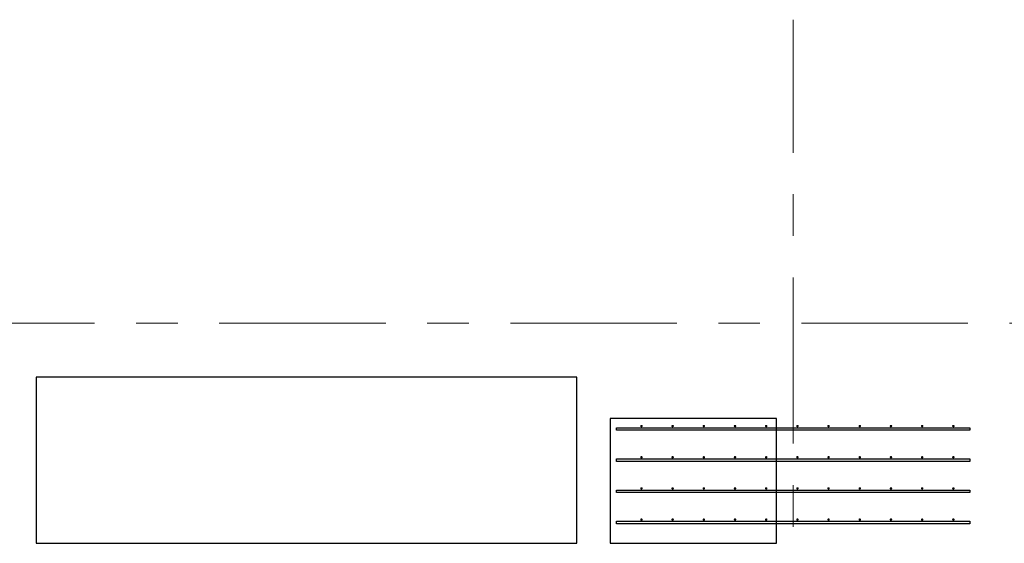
# Model space of a CAD drawing. Header units: metres. Extents: x -38 to 93, y -15 to 21.
# Tile 29 of 193: x 22.09 to 24.46, y 6.87 to 8.13. Entities that reach past the tile are written whole.
import ezdxf

# ---------------------------------------------------------------- set-up
doc = ezdxf.new("R2010")
doc.units = ezdxf.units.M
doc.linetypes.add('______11', pattern=[0.5, 0.4, -0.05, 0, -0.05])
doc.linetypes.add('______5', pattern=[1.1, 0.8, -0.1, 0.1, -0.1])
for name, color, linetype, lineweight in [('XR$2$Осевая линия (1)', 7, '______5', 13), ('XR$4$Арматурный каркас 01', 4, 'Continuous', 35), ('XR$4$Перекрытие (1)', 7, 'Continuous', 35)]:
    doc.layers.add(name, color=color, linetype=linetype, lineweight=lineweight)

msp = doc.modelspace()

# ---------------------------------------------------------------- hatches: boundary and pattern name
at = {"layer": 'XR$4$Арматурный каркас 01', "linetype": 'Continuous', "lineweight": 50, "transparency": 33554687}
for points in [[(23.588, 7.1522), (23.5878, 7.1534), (23.5871, 7.1544), (23.5861, 7.155), (23.585, 7.1552), (23.5839, 7.155), (23.5829, 7.1544), (23.5822, 7.1534), (23.582, 7.1522), (23.5822, 7.1511), (23.5829, 7.1501), (23.5839, 7.1495), (23.585, 7.1492), (23.5861, 7.1495), (23.5871, 7.1501), (23.5878, 7.1511)], [(23.663, 7.1522), (23.6628, 7.1534), (23.6621, 7.1544), (23.6611, 7.155), (23.66, 7.1552), (23.6589, 7.155), (23.6579, 7.1544), (23.6572, 7.1534), (23.657, 7.1522), (23.6572, 7.1511), (23.6579, 7.1501), (23.6589, 7.1495), (23.66, 7.1492), (23.6611, 7.1495), (23.6621, 7.1501), (23.6628, 7.1511)], [(23.738, 7.1522), (23.7378, 7.1534), (23.7371, 7.1544), (23.7361, 7.155), (23.735, 7.1552), (23.7339, 7.155), (23.7329, 7.1544), (23.7322, 7.1534), (23.732, 7.1522), (23.7322, 7.1511), (23.7329, 7.1501), (23.7339, 7.1495), (23.735, 7.1492), (23.7361, 7.1495), (23.7371, 7.1501), (23.7378, 7.1511)], [(23.813, 7.1522), (23.8128, 7.1534), (23.8121, 7.1544), (23.8111, 7.155), (23.81, 7.1552), (23.8089, 7.155), (23.8079, 7.1544), (23.8072, 7.1534), (23.807, 7.1522), (23.8072, 7.1511), (23.8079, 7.1501), (23.8089, 7.1495), (23.81, 7.1492), (23.8111, 7.1495), (23.8121, 7.1501), (23.8128, 7.1511)], [(23.888, 7.1522), (23.8878, 7.1534), (23.8871, 7.1544), (23.8861, 7.155), (23.885, 7.1552), (23.8839, 7.155), (23.8829, 7.1544), (23.8822, 7.1534), (23.882, 7.1522), (23.8822, 7.1511), (23.8829, 7.1501), (23.8839, 7.1495), (23.885, 7.1492), (23.8861, 7.1495), (23.8871, 7.1501), (23.8878, 7.1511)], [(23.963, 7.1522), (23.9628, 7.1534), (23.9621, 7.1544), (23.9611, 7.155), (23.96, 7.1552), (23.9589, 7.155), (23.9579, 7.1544), (23.9572, 7.1534), (23.957, 7.1522), (23.9572, 7.1511), (23.9579, 7.1501), (23.9589, 7.1495), (23.96, 7.1492), (23.9611, 7.1495), (23.9621, 7.1501), (23.9628, 7.1511)], [(24.038, 7.1522), (24.0378, 7.1534), (24.0371, 7.1544), (24.0361, 7.155), (24.035, 7.1552), (24.0339, 7.155), (24.0329, 7.1544), (24.0322, 7.1534), (24.032, 7.1522), (24.0322, 7.1511), (24.0329, 7.1501), (24.0339, 7.1495), (24.035, 7.1492), (24.0361, 7.1495), (24.0371, 7.1501), (24.0378, 7.1511)], [(24.113, 7.1522), (24.1128, 7.1534), (24.1121, 7.1544), (24.1111, 7.155), (24.11, 7.1552), (24.1089, 7.155), (24.1079, 7.1544), (24.1072, 7.1534), (24.107, 7.1522), (24.1072, 7.1511), (24.1079, 7.1501), (24.1089, 7.1495), (24.11, 7.1492), (24.1111, 7.1495), (24.1121, 7.1501), (24.1128, 7.1511)], [(24.188, 7.1522), (24.1878, 7.1534), (24.1871, 7.1544), (24.1861, 7.155), (24.185, 7.1552), (24.1839, 7.155), (24.1829, 7.1544), (24.1822, 7.1534), (24.182, 7.1522), (24.1822, 7.1511), (24.1829, 7.1501), (24.1839, 7.1495), (24.185, 7.1492), (24.1861, 7.1495), (24.1871, 7.1501), (24.1878, 7.1511)], [(24.263, 7.1522), (24.2628, 7.1534), (24.2621, 7.1544), (24.2611, 7.155), (24.26, 7.1552), (24.2589, 7.155), (24.2579, 7.1544), (24.2572, 7.1534), (24.257, 7.1522), (24.2572, 7.1511), (24.2579, 7.1501), (24.2589, 7.1495), (24.26, 7.1492), (24.2611, 7.1495), (24.2621, 7.1501), (24.2628, 7.1511)], [(24.338, 7.1522), (24.3378, 7.1534), (24.3371, 7.1544), (24.3361, 7.155), (24.335, 7.1552), (24.3339, 7.155), (24.3329, 7.1544), (24.3322, 7.1534), (24.332, 7.1522), (24.3322, 7.1511), (24.3329, 7.1501), (24.3339, 7.1495), (24.335, 7.1492), (24.3361, 7.1495), (24.3371, 7.1501), (24.3378, 7.1511)], [(23.588, 7.0772), (23.5878, 7.0784), (23.5871, 7.0794), (23.5861, 7.08), (23.585, 7.0802), (23.5839, 7.08), (23.5829, 7.0794), (23.5822, 7.0784), (23.582, 7.0772), (23.5822, 7.0761), (23.5829, 7.0751), (23.5839, 7.0745), (23.585, 7.0742), (23.5861, 7.0745), (23.5871, 7.0751), (23.5878, 7.0761)], [(23.663, 7.0772), (23.6628, 7.0784), (23.6621, 7.0794), (23.6611, 7.08), (23.66, 7.0802), (23.6589, 7.08), (23.6579, 7.0794), (23.6572, 7.0784), (23.657, 7.0772), (23.6572, 7.0761), (23.6579, 7.0751), (23.6589, 7.0745), (23.66, 7.0742), (23.6611, 7.0745), (23.6621, 7.0751), (23.6628, 7.0761)], [(23.738, 7.0772), (23.7378, 7.0784), (23.7371, 7.0794), (23.7361, 7.08), (23.735, 7.0802), (23.7339, 7.08), (23.7329, 7.0794), (23.7322, 7.0784), (23.732, 7.0772), (23.7322, 7.0761), (23.7329, 7.0751), (23.7339, 7.0745), (23.735, 7.0742), (23.7361, 7.0745), (23.7371, 7.0751), (23.7378, 7.0761)], [(23.813, 7.0772), (23.8128, 7.0784), (23.8121, 7.0794), (23.8111, 7.08), (23.81, 7.0802), (23.8089, 7.08), (23.8079, 7.0794), (23.8072, 7.0784), (23.807, 7.0772), (23.8072, 7.0761), (23.8079, 7.0751), (23.8089, 7.0745), (23.81, 7.0742), (23.8111, 7.0745), (23.8121, 7.0751), (23.8128, 7.0761)], [(23.888, 7.0772), (23.8878, 7.0784), (23.8871, 7.0794), (23.8861, 7.08), (23.885, 7.0802), (23.8839, 7.08), (23.8829, 7.0794), (23.8822, 7.0784), (23.882, 7.0772), (23.8822, 7.0761), (23.8829, 7.0751), (23.8839, 7.0745), (23.885, 7.0742), (23.8861, 7.0745), (23.8871, 7.0751), (23.8878, 7.0761)], [(23.963, 7.0772), (23.9628, 7.0784), (23.9621, 7.0794), (23.9611, 7.08), (23.96, 7.0802), (23.9589, 7.08), (23.9579, 7.0794), (23.9572, 7.0784), (23.957, 7.0772), (23.9572, 7.0761), (23.9579, 7.0751), (23.9589, 7.0745), (23.96, 7.0742), (23.9611, 7.0745), (23.9621, 7.0751), (23.9628, 7.0761)], [(24.038, 7.0772), (24.0378, 7.0784), (24.0371, 7.0794), (24.0361, 7.08), (24.035, 7.0802), (24.0339, 7.08), (24.0329, 7.0794), (24.0322, 7.0784), (24.032, 7.0772), (24.0322, 7.0761), (24.0329, 7.0751), (24.0339, 7.0745), (24.035, 7.0742), (24.0361, 7.0745), (24.0371, 7.0751), (24.0378, 7.0761)], [(24.113, 7.0772), (24.1128, 7.0784), (24.1121, 7.0794), (24.1111, 7.08), (24.11, 7.0802), (24.1089, 7.08), (24.1079, 7.0794), (24.1072, 7.0784), (24.107, 7.0772), (24.1072, 7.0761), (24.1079, 7.0751), (24.1089, 7.0745), (24.11, 7.0742), (24.1111, 7.0745), (24.1121, 7.0751), (24.1128, 7.0761)], [(24.188, 7.0772), (24.1878, 7.0784), (24.1871, 7.0794), (24.1861, 7.08), (24.185, 7.0802), (24.1839, 7.08), (24.1829, 7.0794), (24.1822, 7.0784), (24.182, 7.0772), (24.1822, 7.0761), (24.1829, 7.0751), (24.1839, 7.0745), (24.185, 7.0742), (24.1861, 7.0745), (24.1871, 7.0751), (24.1878, 7.0761)], [(24.263, 7.0772), (24.2628, 7.0784), (24.2621, 7.0794), (24.2611, 7.08), (24.26, 7.0802), (24.2589, 7.08), (24.2579, 7.0794), (24.2572, 7.0784), (24.257, 7.0772), (24.2572, 7.0761), (24.2579, 7.0751), (24.2589, 7.0745), (24.26, 7.0742), (24.2611, 7.0745), (24.2621, 7.0751), (24.2628, 7.0761)], [(24.338, 7.0772), (24.3378, 7.0784), (24.3371, 7.0794), (24.3361, 7.08), (24.335, 7.0802), (24.3339, 7.08), (24.3329, 7.0794), (24.3322, 7.0784), (24.332, 7.0772), (24.3322, 7.0761), (24.3329, 7.0751), (24.3339, 7.0745), (24.335, 7.0742), (24.3361, 7.0745), (24.3371, 7.0751), (24.3378, 7.0761)], [(23.588, 7.0022), (23.5878, 7.0034), (23.5871, 7.0044), (23.5861, 7.005), (23.585, 7.0052), (23.5839, 7.005), (23.5829, 7.0044), (23.5822, 7.0034), (23.582, 7.0022), (23.5822, 7.0011), (23.5829, 7.0001), (23.5839, 6.9995), (23.585, 6.9992), (23.5861, 6.9995), (23.5871, 7.0001), (23.5878, 7.0011)], [(23.663, 7.0022), (23.6628, 7.0034), (23.6621, 7.0044), (23.6611, 7.005), (23.66, 7.0052), (23.6589, 7.005), (23.6579, 7.0044), (23.6572, 7.0034), (23.657, 7.0022), (23.6572, 7.0011), (23.6579, 7.0001), (23.6589, 6.9995), (23.66, 6.9992), (23.6611, 6.9995), (23.6621, 7.0001), (23.6628, 7.0011)], [(23.738, 7.0022), (23.7378, 7.0034), (23.7371, 7.0044), (23.7361, 7.005), (23.735, 7.0052), (23.7339, 7.005), (23.7329, 7.0044), (23.7322, 7.0034), (23.732, 7.0022), (23.7322, 7.0011), (23.7329, 7.0001), (23.7339, 6.9995), (23.735, 6.9992), (23.7361, 6.9995), (23.7371, 7.0001), (23.7378, 7.0011)], [(23.813, 7.0022), (23.8128, 7.0034), (23.8121, 7.0044), (23.8111, 7.005), (23.81, 7.0052), (23.8089, 7.005), (23.8079, 7.0044), (23.8072, 7.0034), (23.807, 7.0022), (23.8072, 7.0011), (23.8079, 7.0001), (23.8089, 6.9995), (23.81, 6.9992), (23.8111, 6.9995), (23.8121, 7.0001), (23.8128, 7.0011)], [(23.888, 7.0022), (23.8878, 7.0034), (23.8871, 7.0044), (23.8861, 7.005), (23.885, 7.0052), (23.8839, 7.005), (23.8829, 7.0044), (23.8822, 7.0034), (23.882, 7.0022), (23.8822, 7.0011), (23.8829, 7.0001), (23.8839, 6.9995), (23.885, 6.9992), (23.8861, 6.9995), (23.8871, 7.0001), (23.8878, 7.0011)], [(23.963, 7.0022), (23.9628, 7.0034), (23.9621, 7.0044), (23.9611, 7.005), (23.96, 7.0052), (23.9589, 7.005), (23.9579, 7.0044), (23.9572, 7.0034), (23.957, 7.0022), (23.9572, 7.0011), (23.9579, 7.0001), (23.9589, 6.9995), (23.96, 6.9992), (23.9611, 6.9995), (23.9621, 7.0001), (23.9628, 7.0011)], [(24.038, 7.0022), (24.0378, 7.0034), (24.0371, 7.0044), (24.0361, 7.005), (24.035, 7.0052), (24.0339, 7.005), (24.0329, 7.0044), (24.0322, 7.0034), (24.032, 7.0022), (24.0322, 7.0011), (24.0329, 7.0001), (24.0339, 6.9995), (24.035, 6.9992), (24.0361, 6.9995), (24.0371, 7.0001), (24.0378, 7.0011)], [(24.113, 7.0022), (24.1128, 7.0034), (24.1121, 7.0044), (24.1111, 7.005), (24.11, 7.0052), (24.1089, 7.005), (24.1079, 7.0044), (24.1072, 7.0034), (24.107, 7.0022), (24.1072, 7.0011), (24.1079, 7.0001), (24.1089, 6.9995), (24.11, 6.9992), (24.1111, 6.9995), (24.1121, 7.0001), (24.1128, 7.0011)], [(24.188, 7.0022), (24.1878, 7.0034), (24.1871, 7.0044), (24.1861, 7.005), (24.185, 7.0052), (24.1839, 7.005), (24.1829, 7.0044), (24.1822, 7.0034), (24.182, 7.0022), (24.1822, 7.0011), (24.1829, 7.0001), (24.1839, 6.9995), (24.185, 6.9992), (24.1861, 6.9995), (24.1871, 7.0001), (24.1878, 7.0011)], [(24.263, 7.0022), (24.2628, 7.0034), (24.2621, 7.0044), (24.2611, 7.005), (24.26, 7.0052), (24.2589, 7.005), (24.2579, 7.0044), (24.2572, 7.0034), (24.257, 7.0022), (24.2572, 7.0011), (24.2579, 7.0001), (24.2589, 6.9995), (24.26, 6.9992), (24.2611, 6.9995), (24.2621, 7.0001), (24.2628, 7.0011)], [(24.338, 7.0022), (24.3378, 7.0034), (24.3371, 7.0044), (24.3361, 7.005), (24.335, 7.0052), (24.3339, 7.005), (24.3329, 7.0044), (24.3322, 7.0034), (24.332, 7.0022), (24.3322, 7.0011), (24.3329, 7.0001), (24.3339, 6.9995), (24.335, 6.9992), (24.3361, 6.9995), (24.3371, 7.0001), (24.3378, 7.0011)], [(23.588, 6.9272), (23.5878, 6.9284), (23.5871, 6.9294), (23.5861, 6.93), (23.585, 6.9302), (23.5839, 6.93), (23.5829, 6.9294), (23.5822, 6.9284), (23.582, 6.9272), (23.5822, 6.9261), (23.5829, 6.9251), (23.5839, 6.9245), (23.585, 6.9242), (23.5861, 6.9245), (23.5871, 6.9251), (23.5878, 6.9261)], [(23.663, 6.9272), (23.6628, 6.9284), (23.6621, 6.9294), (23.6611, 6.93), (23.66, 6.9302), (23.6589, 6.93), (23.6579, 6.9294), (23.6572, 6.9284), (23.657, 6.9272), (23.6572, 6.9261), (23.6579, 6.9251), (23.6589, 6.9245), (23.66, 6.9242), (23.6611, 6.9245), (23.6621, 6.9251), (23.6628, 6.9261)], [(23.738, 6.9272), (23.7378, 6.9284), (23.7371, 6.9294), (23.7361, 6.93), (23.735, 6.9302), (23.7339, 6.93), (23.7329, 6.9294), (23.7322, 6.9284), (23.732, 6.9272), (23.7322, 6.9261), (23.7329, 6.9251), (23.7339, 6.9245), (23.735, 6.9242), (23.7361, 6.9245), (23.7371, 6.9251), (23.7378, 6.9261)], [(23.813, 6.9272), (23.8128, 6.9284), (23.8121, 6.9294), (23.8111, 6.93), (23.81, 6.9302), (23.8089, 6.93), (23.8079, 6.9294), (23.8072, 6.9284), (23.807, 6.9272), (23.8072, 6.9261), (23.8079, 6.9251), (23.8089, 6.9245), (23.81, 6.9242), (23.8111, 6.9245), (23.8121, 6.9251), (23.8128, 6.9261)], [(23.888, 6.9272), (23.8878, 6.9284), (23.8871, 6.9294), (23.8861, 6.93), (23.885, 6.9302), (23.8839, 6.93), (23.8829, 6.9294), (23.8822, 6.9284), (23.882, 6.9272), (23.8822, 6.9261), (23.8829, 6.9251), (23.8839, 6.9245), (23.885, 6.9242), (23.8861, 6.9245), (23.8871, 6.9251), (23.8878, 6.9261)], [(23.963, 6.9272), (23.9628, 6.9284), (23.9621, 6.9294), (23.9611, 6.93), (23.96, 6.9302), (23.9589, 6.93), (23.9579, 6.9294), (23.9572, 6.9284), (23.957, 6.9272), (23.9572, 6.9261), (23.9579, 6.9251), (23.9589, 6.9245), (23.96, 6.9242), (23.9611, 6.9245), (23.9621, 6.9251), (23.9628, 6.9261)], [(24.038, 6.9272), (24.0378, 6.9284), (24.0371, 6.9294), (24.0361, 6.93), (24.035, 6.9302), (24.0339, 6.93), (24.0329, 6.9294), (24.0322, 6.9284), (24.032, 6.9272), (24.0322, 6.9261), (24.0329, 6.9251), (24.0339, 6.9245), (24.035, 6.9242), (24.0361, 6.9245), (24.0371, 6.9251), (24.0378, 6.9261)], [(24.113, 6.9272), (24.1128, 6.9284), (24.1121, 6.9294), (24.1111, 6.93), (24.11, 6.9302), (24.1089, 6.93), (24.1079, 6.9294), (24.1072, 6.9284), (24.107, 6.9272), (24.1072, 6.9261), (24.1079, 6.9251), (24.1089, 6.9245), (24.11, 6.9242), (24.1111, 6.9245), (24.1121, 6.9251), (24.1128, 6.9261)], [(24.188, 6.9272), (24.1878, 6.9284), (24.1871, 6.9294), (24.1861, 6.93), (24.185, 6.9302), (24.1839, 6.93), (24.1829, 6.9294), (24.1822, 6.9284), (24.182, 6.9272), (24.1822, 6.9261), (24.1829, 6.9251), (24.1839, 6.9245), (24.185, 6.9242), (24.1861, 6.9245), (24.1871, 6.9251), (24.1878, 6.9261)], [(24.263, 6.9272), (24.2628, 6.9284), (24.2621, 6.9294), (24.2611, 6.93), (24.26, 6.9302), (24.2589, 6.93), (24.2579, 6.9294), (24.2572, 6.9284), (24.257, 6.9272), (24.2572, 6.9261), (24.2579, 6.9251), (24.2589, 6.9245), (24.26, 6.9242), (24.2611, 6.9245), (24.2621, 6.9251), (24.2628, 6.9261)], [(24.338, 6.9272), (24.3378, 6.9284), (24.3371, 6.9294), (24.3361, 6.93), (24.335, 6.9302), (24.3339, 6.93), (24.3329, 6.9294), (24.3322, 6.9284), (24.332, 6.9272), (24.3322, 6.9261), (24.3329, 6.9251), (24.3339, 6.9245), (24.335, 6.9242), (24.3361, 6.9245), (24.3371, 6.9251), (24.3378, 6.9261)]]:
    msp.add_hatch(color=2, dxfattribs=at).paths.add_polyline_path(points)

# ---------------------------------------------------------------- linework, layer by layer
at = {"layer": 'XR$2$Осевая линия (1)', "color": 253, "linetype": '______11', "lineweight": 13, "true_color": 0xa0a0a0, "transparency": 33554687}
for p, q in [((23.95, -3.39), (23.95, 8.13)), ((-2.63, 7.4), (62.6, 7.4))]:
    msp.add_line(p, q, dxfattribs=at)
at = {"layer": 'XR$4$Арматурный каркас 01', "color": 2, "linetype": 'Continuous', "lineweight": 25, "transparency": 33554687}
for points in [[(23.525, 7.1482), (24.375, 7.1482), (24.375, 7.1422), (23.525, 7.1422), (23.525, 7.1482)], [(23.525, 7.1482), (24.375, 7.1482), (24.375, 7.1422), (23.525, 7.1422), (23.525, 7.1482)], [(23.525, 7.0732), (24.375, 7.0732), (24.375, 7.0672), (23.525, 7.0672), (23.525, 7.0732)], [(23.525, 7.0732), (24.375, 7.0732), (24.375, 7.0672), (23.525, 7.0672), (23.525, 7.0732)], [(23.525, 6.9982), (24.375, 6.9982), (24.375, 6.9922), (23.525, 6.9922), (23.525, 6.9982)], [(23.525, 6.9982), (24.375, 6.9982), (24.375, 6.9922), (23.525, 6.9922), (23.525, 6.9982)], [(23.525, 6.9232), (24.375, 6.9232), (24.375, 6.9172), (23.525, 6.9172), (23.525, 6.9232)], [(23.525, 6.9232), (24.375, 6.9232), (24.375, 6.9172), (23.525, 6.9172), (23.525, 6.9232)]]:
    msp.add_lwpolyline(points, dxfattribs=at)
at = {"layer": 'XR$4$Перекрытие (1)', "color": 7, "linetype": 'Continuous', "lineweight": 25, "transparency": 33554687}
for p, q in [((22.13, 7.2702), (22.13, 6.8702)), ((23.43, 7.2702), (22.13, 7.2702)), ((23.43, 6.8702), (23.43, 7.2702)), ((23.51, 7.1702), (23.51, 6.8702)), ((23.91, 7.1702), (23.51, 7.1702)), ((23.91, 6.8702), (23.91, 7.1702)), ((22.13, 6.8702), (23.43, 6.8702)), ((23.51, 6.8702), (23.91, 6.8702))]:
    msp.add_line(p, q, dxfattribs=at)

doc.saveas('drawing.dxf')
